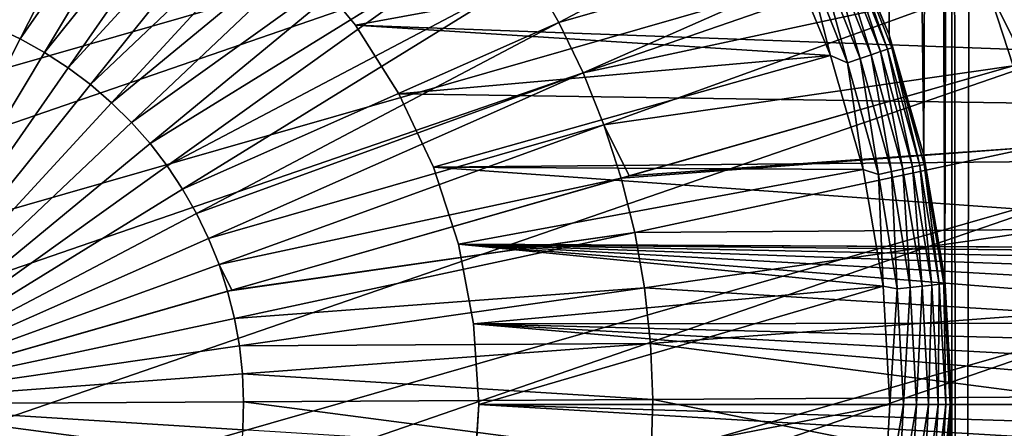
# Model space of a CAD drawing. Header units: millimetres. Extents: x -50 to 50, y -50 to 50.
# Tile 51 of 77: x 1.5 to 9.4, y -0.2 to 3.1. Entities that reach past the tile are written whole.
import ezdxf

# ---------------------------------------------------------------- set-up
doc = ezdxf.new("R2010")
doc.units = ezdxf.units.MM
doc.header["$LTSCALE"] = 65.185185
for name, color, linetype in [('1', 7, 'CONTINUOUS'), ('2', 7, 'CONTINUOUS'), ('24', 7, 'CONTINUOUS'), ('25', 7, 'CONTINUOUS'), ('3', 7, 'CONTINUOUS'), ('36', 7, 'CONTINUOUS'), ('37', 7, 'CONTINUOUS'), ('4', 7, 'CONTINUOUS'), ('5', 7, 'CONTINUOUS'), ('6', 7, 'CONTINUOUS'), ('7', 7, 'CONTINUOUS'), ('89', 7, 'CONTINUOUS')]:
    doc.layers.add(name, color=color, linetype=linetype)

msp = doc.modelspace()

# ---------------------------------------------------------------- linework, layer by layer
at = {"layer": '1', "color": 7, "linetype": 'CONTINUOUS'}
for points in [[(28.9384, 4.2583), (29.172, 2.1345), (3.3082, 3.999), (28.9384, 4.2583)], [(3.3082, 3.999), (29.172, 2.1345), (3.7834, 3.5528), (3.3082, 3.999)], [(3.7834, 3.5528), (29.172, 2.1345), (4.1988, 3.0506), (3.7834, 3.5528)], [(4.1988, 3.0506), (29.172, 2.1345), (4.548, 2.5003), (4.1988, 3.0506)], [(4.548, 2.5003), (29.172, 2.1345), (4.8256, 1.9105), (4.548, 2.5003)], [(4.8256, 1.9105), (29.172, 2.1345), (14.1154, 1.2447), (4.8256, 1.9105)], [(5.0269, 1.2907), (4.8256, 1.9105), (14.1154, 1.2447), (5.0269, 1.2907)], [(5.1491, 0.6505), (5.0269, 1.2907), (12.9372, 0.658), (5.1491, 0.6505)], [(12.9372, 0.658), (5.0269, 1.2907), (13.0762, 0.8421), (12.9372, 0.658)], [(13.0762, 0.8421), (5.0269, 1.2907), (13.2467, 0.9975), (13.0762, 0.8421)], [(13.2467, 0.9975), (5.0269, 1.2907), (13.4428, 1.119), (13.2467, 0.9975)], [(13.4428, 1.119), (5.0269, 1.2907), (13.6579, 1.2023), (13.4428, 1.119)], [(13.6579, 1.2023), (5.0269, 1.2907), (13.8846, 1.2447), (13.6579, 1.2023)], [(13.8846, 1.2447), (5.0269, 1.2907), (14.1154, 1.2447), (13.8846, 1.2447)], [(12.8344, 0.4516), (5.1491, 0.6505), (12.9372, 0.658), (12.8344, 0.4516)], [(12.75, 0), (5.1491, 0.6505), (12.7713, 0.2297), (12.75, 0)], [(12.7713, 0.2297), (5.1491, 0.6505), (12.8344, 0.4516), (12.7713, 0.2297)], [(5.19, 0), (5.1491, 0.6505), (12.75, 0), (5.19, 0)], [(5.1531, -0.6178), (5.19, 0), (12.8344, -0.4516), (5.1531, -0.6178)], [(12.8344, -0.4516), (5.19, 0), (12.7713, -0.2297), (12.8344, -0.4516)], [(12.7713, -0.2297), (5.19, 0), (12.75, 0), (12.7713, -0.2297)]]:
    msp.add_3dface(points, dxfattribs=at)
at = {"layer": '2', "color": 7, "linetype": 'CONTINUOUS'}
for points in [[(8.1087, 3.9049, 4.3), (8.495, 2.9725, 4.3), (8.4792, 27.994, 4.3), (8.1087, 3.9049, 4.3)], [(8.495, 2.9725, 4.3), (8.7743, 2.0027, 4.3), (8.4792, 27.994, 4.3), (8.495, 2.9725, 4.3)], [(8.4792, 27.994, 4.3), (8.7743, 2.0027, 4.3), (8.8481, 23.1809, 4.3), (8.4792, 27.994, 4.3)], [(8.7743, 2.0027, 4.3), (8.9434, 1.0077, 4.3), (8.8481, 23.1809, 4.3), (8.7743, 2.0027, 4.3)], [(8.8481, 23.1809, 4.3), (8.9434, 1.0077, 4.3), (8.8853, 22.6362, 4.3), (8.8481, 23.1809, 4.3)], [(8.8853, 22.6362, 4.3), (8.9434, 1.0077, 4.3), (8.9964, 22.1017, 4.3), (8.8853, 22.6362, 4.3)], [(8.9434, 1.0077, 4.3), (9, 0, 4.3), (8.9964, 22.1017, 4.3), (8.9434, 1.0077, 4.3)], [(8.9964, 22.1017, 4.3), (9, 0, 4.3), (9.0649, -27.8099, 4.3), (8.9964, 22.1017, 4.3)], [(9.1792, 21.5873, 4.3), (8.9964, 22.1017, 4.3), (9.0649, -27.8099, 4.3), (9.1792, 21.5873, 4.3)], [(10.0556, -27.4672, 4.3), (9.1792, 21.5873, 4.3), (9.0649, -27.8099, 4.3), (10.0556, -27.4672, 4.3)], [(9.4304, 21.1026, 4.3), (9.1792, 21.5873, 4.3), (10.0556, -27.4672, 4.3), (9.4304, 21.1026, 4.3)], [(9, 0, 4.3), (8.9434, -1.0077, 4.3), (9.0649, -27.8099, 4.3), (9, 0, 4.3)]]:
    msp.add_3dface(points, dxfattribs=at)
at = {"layer": '24', "color": 7, "linetype": 'CONTINUOUS'}
for points in [[(8.5, 0, 10.7), (8.4466, -0.9514, 10.7), (8.6107, 0, 10.6876), (8.5, 0, 10.7)], [(8.6107, 0, 10.6876), (8.4466, -0.9514, 10.7), (8.5602, -0.931, 10.6876), (8.6107, 0, 10.6876)], [(8.7165, 0, 10.6507), (8.5602, -0.931, 10.6876), (8.6654, -0.9424, 10.6507), (8.7165, 0, 10.6507)], [(8.6107, 0, 10.6876), (8.5602, -0.931, 10.6876), (8.7165, 0, 10.6507), (8.6107, 0, 10.6876)], [(8.7165, 0, 10.6507), (8.6654, -0.9424, 10.6507), (8.8115, 0, 10.5911), (8.7165, 0, 10.6507)], [(8.8115, 0, 10.5911), (8.6654, -0.9424, 10.6507), (8.7598, -0.9527, 10.5911), (8.8115, 0, 10.5911)], [(8.8908, 0, 10.5119), (8.7598, -0.9527, 10.5911), (8.8387, -0.9613, 10.5119), (8.8908, 0, 10.5119)], [(8.8115, 0, 10.5911), (8.7598, -0.9527, 10.5911), (8.8908, 0, 10.5119), (8.8115, 0, 10.5911)], [(8.8908, 0, 10.5119), (8.8387, -0.9613, 10.5119), (8.9504, 0, 10.417), (8.8908, 0, 10.5119)], [(8.9504, 0, 10.417), (8.8387, -0.9613, 10.5119), (8.898, -0.9677, 10.417), (8.9504, 0, 10.417)], [(8.9504, 0, 10.417), (8.898, -0.9677, 10.417), (8.9875, 0, 10.3113), (8.9504, 0, 10.417)], [(8.9875, 0, 10.3113), (8.898, -0.9677, 10.417), (8.9348, -0.9717, 10.3113), (8.9875, 0, 10.3113)], [(8.9434, -1.0077, 10.2), (9, 0, 10.2), (8.9348, -0.9717, 10.3113), (8.9434, -1.0077, 10.2)], [(9, 0, 10.2), (8.9875, 0, 10.3113), (8.9348, -0.9717, 10.3113), (9, 0, 10.2)]]:
    msp.add_3dface(points, dxfattribs=at)
at = {"layer": '25', "color": 7, "linetype": 'CONTINUOUS'}
for points in [[(8.4949, 2.9725, 10.2), (8.1087, 3.905, 10.2), (8.1568, 3.7737, 10.3113), (8.4949, 2.9725, 10.2)], [(7.9971, 3.6998, 10.5911), (8.3502, 2.8135, 10.5911), (8.069, 3.7331, 10.5119), (7.9971, 3.6998, 10.5911)], [(8.069, 3.7331, 10.5119), (8.4254, 2.8388, 10.5119), (8.1232, 3.7582, 10.417), (8.069, 3.7331, 10.5119)], [(8.069, 3.7331, 10.5119), (8.3502, 2.8135, 10.5911), (8.4254, 2.8388, 10.5119), (8.069, 3.7331, 10.5119)], [(8.1232, 3.7582, 10.417), (8.4819, 2.8579, 10.417), (8.1568, 3.7737, 10.3113), (8.1232, 3.7582, 10.417)], [(8.1232, 3.7582, 10.417), (8.4254, 2.8388, 10.5119), (8.4819, 2.8579, 10.417), (8.1232, 3.7582, 10.417)], [(8.1568, 3.7737, 10.3113), (8.4819, 2.8579, 10.417), (8.517, 2.8697, 10.3113), (8.1568, 3.7737, 10.3113)], [(8.4949, 2.9725, 10.2), (8.1568, 3.7737, 10.3113), (8.517, 2.8697, 10.3113), (8.4949, 2.9725, 10.2)], [(7.6584, 3.6877, 10.7), (8.0231, 2.807, 10.7), (7.8149, 3.6155, 10.6876), (7.6584, 3.6877, 10.7)], [(7.8149, 3.6155, 10.6876), (8.16, 2.7494, 10.6876), (7.9109, 3.66, 10.6507), (7.8149, 3.6155, 10.6876)], [(7.9109, 3.66, 10.6507), (8.2603, 2.7832, 10.6507), (7.9971, 3.6998, 10.5911), (7.9109, 3.66, 10.6507)], [(7.9109, 3.66, 10.6507), (8.16, 2.7494, 10.6876), (8.2603, 2.7832, 10.6507), (7.9109, 3.66, 10.6507)], [(7.9971, 3.6998, 10.5911), (8.2603, 2.7832, 10.6507), (8.3502, 2.8135, 10.5911), (7.9971, 3.6998, 10.5911)], [(7.8149, 3.6155, 10.6876), (8.0231, 2.807, 10.7), (8.16, 2.7494, 10.6876), (7.8149, 3.6155, 10.6876)], [(8.7744, 2.0027, 10.2), (8.4949, 2.9725, 10.2), (8.517, 2.8697, 10.3113), (8.7744, 2.0027, 10.2)], [(8.4254, 2.8388, 10.5119), (8.6829, 1.9113, 10.5119), (8.4819, 2.8579, 10.417), (8.4254, 2.8388, 10.5119)], [(8.4819, 2.8579, 10.417), (8.7412, 1.9241, 10.417), (8.517, 2.8697, 10.3113), (8.4819, 2.8579, 10.417)], [(8.4819, 2.8579, 10.417), (8.6829, 1.9113, 10.5119), (8.7412, 1.9241, 10.417), (8.4819, 2.8579, 10.417)], [(8.517, 2.8697, 10.3113), (8.7412, 1.9241, 10.417), (8.7773, 1.932, 10.3113), (8.517, 2.8697, 10.3113)], [(8.7744, 2.0027, 10.2), (8.517, 2.8697, 10.3113), (8.7773, 1.932, 10.3113), (8.7744, 2.0027, 10.2)], [(8.0231, 2.807, 10.7), (8.287, 1.8911, 10.7), (8.16, 2.7494, 10.6876), (8.0231, 2.807, 10.7)], [(8.16, 2.7494, 10.6876), (8.4094, 1.851, 10.6876), (8.2603, 2.7832, 10.6507), (8.16, 2.7494, 10.6876)], [(8.2603, 2.7832, 10.6507), (8.5127, 1.8738, 10.6507), (8.3502, 2.8135, 10.5911), (8.2603, 2.7832, 10.6507)], [(8.2603, 2.7832, 10.6507), (8.4094, 1.851, 10.6876), (8.5127, 1.8738, 10.6507), (8.2603, 2.7832, 10.6507)], [(8.3502, 2.8135, 10.5911), (8.6055, 1.8942, 10.5911), (8.4254, 2.8388, 10.5119), (8.3502, 2.8135, 10.5911)], [(8.3502, 2.8135, 10.5911), (8.5127, 1.8738, 10.6507), (8.6055, 1.8942, 10.5911), (8.3502, 2.8135, 10.5911)], [(8.4254, 2.8388, 10.5119), (8.6055, 1.8942, 10.5911), (8.6829, 1.9113, 10.5119), (8.4254, 2.8388, 10.5119)], [(8.16, 2.7494, 10.6876), (8.287, 1.8911, 10.7), (8.4094, 1.851, 10.6876), (8.16, 2.7494, 10.6876)], [(8.9434, 1.0077, 10.2), (8.7744, 2.0027, 10.2), (8.7773, 1.932, 10.3113), (8.9434, 1.0077, 10.2)], [(8.6055, 1.8942, 10.5911), (8.7598, 0.9527, 10.5911), (8.6829, 1.9113, 10.5119), (8.6055, 1.8942, 10.5911)], [(8.6829, 1.9113, 10.5119), (8.8387, 0.9613, 10.5119), (8.7412, 1.9241, 10.417), (8.6829, 1.9113, 10.5119)], [(8.6829, 1.9113, 10.5119), (8.7598, 0.9527, 10.5911), (8.8387, 0.9613, 10.5119), (8.6829, 1.9113, 10.5119)], [(8.7412, 1.9241, 10.417), (8.898, 0.9677, 10.417), (8.7773, 1.932, 10.3113), (8.7412, 1.9241, 10.417)], [(8.7412, 1.9241, 10.417), (8.8387, 0.9613, 10.5119), (8.898, 0.9677, 10.417), (8.7412, 1.9241, 10.417)], [(8.7773, 1.932, 10.3113), (8.898, 0.9677, 10.417), (8.9348, 0.9717, 10.3113), (8.7773, 1.932, 10.3113)], [(8.9434, 1.0077, 10.2), (8.7773, 1.932, 10.3113), (8.9348, 0.9717, 10.3113), (8.9434, 1.0077, 10.2)], [(8.287, 1.8911, 10.7), (8.4466, 0.9514, 10.7), (8.4094, 1.851, 10.6876), (8.287, 1.8911, 10.7)], [(8.4094, 1.851, 10.6876), (8.5602, 0.931, 10.6876), (8.5127, 1.8738, 10.6507), (8.4094, 1.851, 10.6876)], [(8.4094, 1.851, 10.6876), (8.4466, 0.9514, 10.7), (8.5602, 0.931, 10.6876), (8.4094, 1.851, 10.6876)], [(8.5127, 1.8738, 10.6507), (8.6654, 0.9424, 10.6507), (8.6055, 1.8942, 10.5911), (8.5127, 1.8738, 10.6507)], [(8.5127, 1.8738, 10.6507), (8.5602, 0.931, 10.6876), (8.6654, 0.9424, 10.6507), (8.5127, 1.8738, 10.6507)], [(8.6055, 1.8942, 10.5911), (8.6654, 0.9424, 10.6507), (8.7598, 0.9527, 10.5911), (8.6055, 1.8942, 10.5911)], [(8.4466, 0.9514, 10.7), (8.5, 0, 10.7), (8.5602, 0.931, 10.6876), (8.4466, 0.9514, 10.7)], [(8.6654, 0.9424, 10.6507), (8.7165, 0, 10.6507), (8.7598, 0.9527, 10.5911), (8.6654, 0.9424, 10.6507)], [(8.7165, 0, 10.6507), (8.8115, 0, 10.5911), (8.7598, 0.9527, 10.5911), (8.7165, 0, 10.6507)], [(8.7598, 0.9527, 10.5911), (8.8115, 0, 10.5911), (8.8387, 0.9613, 10.5119), (8.7598, 0.9527, 10.5911)], [(8.8115, 0, 10.5911), (8.8908, 0, 10.5119), (8.8387, 0.9613, 10.5119), (8.8115, 0, 10.5911)], [(8.8387, 0.9613, 10.5119), (8.8908, 0, 10.5119), (8.898, 0.9677, 10.417), (8.8387, 0.9613, 10.5119)], [(8.8908, 0, 10.5119), (8.9504, 0, 10.417), (8.898, 0.9677, 10.417), (8.8908, 0, 10.5119)], [(8.898, 0.9677, 10.417), (8.9504, 0, 10.417), (8.9348, 0.9717, 10.3113), (8.898, 0.9677, 10.417)], [(8.9875, 0, 10.3113), (8.9434, 1.0077, 10.2), (8.9348, 0.9717, 10.3113), (8.9875, 0, 10.3113)], [(8.9504, 0, 10.417), (8.9875, 0, 10.3113), (8.9348, 0.9717, 10.3113), (8.9504, 0, 10.417)], [(9, 0, 10.2), (8.9434, 1.0077, 10.2), (8.9875, 0, 10.3113), (9, 0, 10.2)], [(8.5, 0, 10.7), (8.6107, 0, 10.6876), (8.5602, 0.931, 10.6876), (8.5, 0, 10.7)], [(8.5602, 0.931, 10.6876), (8.6107, 0, 10.6876), (8.6654, 0.9424, 10.6507), (8.5602, 0.931, 10.6876)], [(8.6107, 0, 10.6876), (8.7165, 0, 10.6507), (8.6654, 0.9424, 10.6507), (8.6107, 0, 10.6876)]]:
    msp.add_3dface(points, dxfattribs=at)
at = {"layer": '3', "color": 7, "linetype": 'CONTINUOUS'}
for points in [[(3.7834, 3.5528, 10.7), (4.1988, 3.0506, 10.7), (7.6584, 3.6877, 10.7), (3.7834, 3.5528, 10.7)], [(7.6584, 3.6877, 10.7), (4.1988, 3.0506, 10.7), (8.0231, 2.807, 10.7), (7.6584, 3.6877, 10.7)], [(4.1988, 3.0506, 10.7), (4.548, 2.5003, 10.7), (8.0231, 2.807, 10.7), (4.1988, 3.0506, 10.7)], [(4.548, 2.5003, 10.7), (4.8255, 1.9106, 10.7), (8.0231, 2.807, 10.7), (4.548, 2.5003, 10.7)], [(8.0231, 2.807, 10.7), (4.8255, 1.9106, 10.7), (8.287, 1.8911, 10.7), (8.0231, 2.807, 10.7)], [(4.8255, 1.9106, 10.7), (5.0269, 1.2907, 10.7), (8.287, 1.8911, 10.7), (4.8255, 1.9106, 10.7)], [(8.287, 1.8911, 10.7), (5.0269, 1.2907, 10.7), (8.4466, 0.9514, 10.7), (8.287, 1.8911, 10.7)], [(5.0269, 1.2907, 10.7), (5.1491, 0.6505, 10.7), (8.4466, 0.9514, 10.7), (5.0269, 1.2907, 10.7)], [(5.1491, 0.6505, 10.7), (5.19, 0, 10.7), (8.4466, 0.9514, 10.7), (5.1491, 0.6505, 10.7)], [(5.19, 0, 10.7), (8.5, 0, 10.7), (8.4466, 0.9514, 10.7), (5.19, 0, 10.7)], [(5.19, 0, 10.7), (5.1491, -0.6505, 10.7), (8.5, 0, 10.7), (5.19, 0, 10.7)], [(8.5, 0, 10.7), (5.1491, -0.6505, 10.7), (8.4466, -0.9514, 10.7), (8.5, 0, 10.7)]]:
    msp.add_3dface(points, dxfattribs=at)
at = {"layer": '36', "color": 7, "linetype": 'CONTINUOUS'}
for points in [[(1.0834, 3.1179, -17.4677), (2.5882, 6.0677, -17.2506), (1.2934, 3.0365, -17.4677), (1.0834, 3.1179, -17.4677)], [(2.5882, 6.0677, -17.2506), (2.9961, 5.8767, -17.2506), (1.2934, 3.0365, -17.4677), (2.5882, 6.0677, -17.2506)], [(1.2934, 3.0365, -17.4677), (2.9961, 5.8767, -17.2506), (1.4974, 2.941, -17.4677), (1.2934, 3.0365, -17.4677)], [(2.9961, 5.8767, -17.2506), (3.39, 5.6584, -17.2506), (1.4974, 2.941, -17.4677), (2.9961, 5.8767, -17.2506)], [(1.4974, 2.941, -17.4677), (3.39, 5.6584, -17.2506), (1.6945, 2.8318, -17.4677), (1.4974, 2.941, -17.4677)], [(3.39, 5.6584, -17.2506), (3.768, 5.4137, -17.2506), (1.6945, 2.8318, -17.4677), (3.39, 5.6584, -17.2506)], [(1.6945, 2.8318, -17.4677), (3.768, 5.4137, -17.2506), (1.8836, 2.7094, -17.4677), (1.6945, 2.8318, -17.4677)], [(3.768, 5.4137, -17.2506), (4.1285, 5.1438, -17.2506), (1.8836, 2.7094, -17.4677), (3.768, 5.4137, -17.2506)], [(1.8836, 2.7094, -17.4677), (4.1285, 5.1438, -17.2506), (2.0639, 2.5743, -17.4677), (1.8836, 2.7094, -17.4677)], [(4.1285, 5.1438, -17.2506), (4.4697, 4.8499, -17.2506), (2.0639, 2.5743, -17.4677), (4.1285, 5.1438, -17.2506)], [(2.0639, 2.5743, -17.4677), (4.4697, 4.8499, -17.2506), (2.2346, 2.4273, -17.4677), (2.0639, 2.5743, -17.4677)], [(4.4697, 4.8499, -17.2506), (4.7901, 4.5334, -17.2506), (2.2346, 2.4273, -17.4677), (4.4697, 4.8499, -17.2506)], [(5.6117, 3.4635, -17.2506), (8.7408, 4.6006, -16.8891), (5.8348, 3.0723, -17.2506), (5.6117, 3.4635, -17.2506)], [(8.7408, 4.6006, -16.8891), (9.0342, 3.9932, -16.8891), (5.8348, 3.0723, -17.2506), (8.7408, 4.6006, -16.8891)], [(2.2346, 2.4273, -17.4677), (4.7901, 4.5334, -17.2506), (2.3949, 2.269, -17.4677), (2.2346, 2.4273, -17.4677)], [(4.7901, 4.5334, -17.2506), (5.0881, 4.1957, -17.2506), (2.3949, 2.269, -17.4677), (4.7901, 4.5334, -17.2506)], [(2.3949, 2.269, -17.4677), (5.0881, 4.1957, -17.2506), (2.5439, 2.1001, -17.4677), (2.3949, 2.269, -17.4677)], [(5.0881, 4.1957, -17.2506), (5.3624, 3.8386, -17.2506), (2.5439, 2.1001, -17.4677), (5.0881, 4.1957, -17.2506)], [(5.8348, 3.0723, -17.2506), (9.0342, 3.9932, -16.8891), (6.0306, 2.6668, -17.2506), (5.8348, 3.0723, -17.2506)], [(9.0342, 3.9932, -16.8891), (9.2855, 3.3672, -16.8891), (6.0306, 2.6668, -17.2506), (9.0342, 3.9932, -16.8891)], [(2.5439, 2.1001, -17.4677), (5.3624, 3.8386, -17.2506), (2.6811, 1.9214, -17.4677), (2.5439, 2.1001, -17.4677)], [(5.3624, 3.8386, -17.2506), (5.6117, 3.4635, -17.2506), (2.6811, 1.9214, -17.4677), (5.3624, 3.8386, -17.2506)], [(9.2855, 3.3672, -16.8891), (12.6314, 3.6253, -16.3839), (9.5864, 2.7521, -16.8762), (9.2855, 3.3672, -16.8891)], [(2.6811, 1.9214, -17.4677), (5.6117, 3.4635, -17.2506), (2.8058, 1.7338, -17.4677), (2.6811, 1.9214, -17.4677)], [(5.6117, 3.4635, -17.2506), (5.8348, 3.0723, -17.2506), (2.8058, 1.7338, -17.4677), (5.6117, 3.4635, -17.2506)], [(6.0306, 2.6668, -17.2506), (9.2855, 3.3672, -16.8891), (6.1984, 2.2489, -17.2506), (6.0306, 2.6668, -17.2506)], [(9.2855, 3.3672, -16.8891), (9.4934, 2.7255, -16.8891), (6.1984, 2.2489, -17.2506), (9.2855, 3.3672, -16.8891)], [(9.4934, 2.7255, -16.8891), (9.2855, 3.3672, -16.8891), (9.5864, 2.7521, -16.8762), (9.4934, 2.7255, -16.8891)], [(1.2934, 3.0365, -17.4677), (1.4974, 2.941, -17.4677), (-0.0026, 0.0025, -17.54), (1.2934, 3.0365, -17.4677)], [(2.8058, 1.7338, -17.4677), (5.8348, 3.0723, -17.2506), (2.9174, 1.5381, -17.4677), (2.8058, 1.7338, -17.4677)], [(5.8348, 3.0723, -17.2506), (6.0306, 2.6668, -17.2506), (2.9174, 1.5381, -17.4677), (5.8348, 3.0723, -17.2506)], [(1.4974, 2.941, -17.4677), (1.6945, 2.8318, -17.4677), (-0.0026, 0.0025, -17.54), (1.4974, 2.941, -17.4677)], [(1.6945, 2.8318, -17.4677), (1.8836, 2.7094, -17.4677), (-0.0026, 0.0025, -17.54), (1.6945, 2.8318, -17.4677)], [(1.8836, 2.7094, -17.4677), (2.0639, 2.5743, -17.4677), (-0.0026, 0.0025, -17.54), (1.8836, 2.7094, -17.4677)], [(6.1984, 2.2489, -17.2506), (9.4934, 2.7255, -16.8891), (6.4005, 1.8386, -17.2448), (6.1984, 2.2489, -17.2506)], [(2.9174, 1.5381, -17.4677), (6.0306, 2.6668, -17.2506), (3.0154, 1.3353, -17.4677), (2.9174, 1.5381, -17.4677)], [(6.0306, 2.6668, -17.2506), (6.1984, 2.2489, -17.2506), (3.0154, 1.3353, -17.4677), (6.0306, 2.6668, -17.2506)], [(2.0639, 2.5743, -17.4677), (2.2346, 2.4273, -17.4677), (-0.0026, 0.0025, -17.54), (2.0639, 2.5743, -17.4677)], [(2.2346, 2.4273, -17.4677), (2.3949, 2.269, -17.4677), (-0.0026, 0.0025, -17.54), (2.2346, 2.4273, -17.4677)], [(2.3949, 2.269, -17.4677), (2.5439, 2.1001, -17.4677), (-0.0026, 0.0025, -17.54), (2.3949, 2.269, -17.4677)], [(3.0154, 1.3353, -17.4677), (6.1984, 2.2489, -17.2506), (3.0993, 1.1262, -17.4677), (3.0154, 1.3353, -17.4677)], [(6.1984, 2.2489, -17.2506), (6.3372, 1.8205, -17.2506), (3.0993, 1.1262, -17.4677), (6.1984, 2.2489, -17.2506)], [(6.3372, 1.8205, -17.2506), (6.1984, 2.2489, -17.2506), (6.4005, 1.8386, -17.2448), (6.3372, 1.8205, -17.2506)], [(2.5439, 2.1001, -17.4677), (2.6811, 1.9214, -17.4677), (-0.0026, 0.0025, -17.54), (2.5439, 2.1001, -17.4677)], [(2.6811, 1.9214, -17.4677), (2.8058, 1.7338, -17.4677), (-0.0026, 0.0025, -17.54), (2.6811, 1.9214, -17.4677)], [(3.0993, 1.1262, -17.4677), (6.3372, 1.8205, -17.2506), (3.2021, 0.9215, -17.4662), (3.0993, 1.1262, -17.4677)], [(2.8058, 1.7338, -17.4677), (2.9174, 1.5381, -17.4677), (-0.0026, 0.0025, -17.54), (2.8058, 1.7338, -17.4677)], [(2.9174, 1.5381, -17.4677), (3.0154, 1.3353, -17.4677), (-0.0026, 0.0025, -17.54), (2.9174, 1.5381, -17.4677)], [(3.0154, 1.3353, -17.4677), (3.0993, 1.1262, -17.4677), (-0.0026, 0.0025, -17.54), (3.0154, 1.3353, -17.4677)], [(3.0993, 1.1262, -17.4677), (3.1688, 0.9119, -17.4677), (-0.0026, 0.0025, -17.54), (3.0993, 1.1262, -17.4677)], [(3.1688, 0.9119, -17.4677), (3.0993, 1.1262, -17.4677), (3.2021, 0.9215, -17.4662), (3.1688, 0.9119, -17.4677)]]:
    msp.add_3dface(points, dxfattribs=at)
at = {"layer": '37', "color": 7, "linetype": 'CONTINUOUS'}
for points in [[(6.4005, 1.8386, -17.2448), (9.4934, 2.7255, -16.8891), (9.6571, 2.0711, -16.8891), (6.4005, 1.8386, -17.2448)], [(6.3372, 1.8205, -17.2506), (9.6571, 2.0711, -16.8891), (6.4465, 1.3836, -17.2506), (6.3372, 1.8205, -17.2506)], [(6.3372, 1.8205, -17.2506), (6.4005, 1.8386, -17.2448), (9.6571, 2.0711, -16.8891), (6.3372, 1.8205, -17.2506)], [(9.6571, 2.0711, -16.8891), (9.7758, 1.4071, -16.8891), (6.4465, 1.3836, -17.2506), (9.6571, 2.0711, -16.8891)], [(3.2021, 0.9215, -17.4662), (6.3372, 1.8205, -17.2506), (6.4465, 1.3836, -17.2506), (3.2021, 0.9215, -17.4662)], [(3.1688, 0.9119, -17.4677), (6.4465, 1.3836, -17.2506), (3.2235, 0.6934, -17.4677), (3.1688, 0.9119, -17.4677)], [(3.1688, 0.9119, -17.4677), (3.2021, 0.9215, -17.4662), (6.4465, 1.3836, -17.2506), (3.1688, 0.9119, -17.4677)], [(6.4465, 1.3836, -17.2506), (6.5257, 0.9403, -17.2506), (3.2235, 0.6934, -17.4677), (6.4465, 1.3836, -17.2506)], [(6.4465, 1.3836, -17.2506), (9.7758, 1.4071, -16.8891), (6.5257, 0.9403, -17.2506), (6.4465, 1.3836, -17.2506)], [(9.7758, 1.4071, -16.8891), (9.8488, 0.7365, -16.8891), (6.5257, 0.9403, -17.2506), (9.7758, 1.4071, -16.8891)], [(-0.0026, 0.0025, -17.54), (3.1688, 0.9119, -17.4677), (3.2235, 0.6934, -17.4677), (-0.0026, 0.0025, -17.54)], [(3.2235, 0.6934, -17.4677), (6.5257, 0.9403, -17.2506), (3.2631, 0.4716, -17.4677), (3.2235, 0.6934, -17.4677)], [(6.5257, 0.9403, -17.2506), (6.5745, 0.4926, -17.2506), (3.2631, 0.4716, -17.4677), (6.5257, 0.9403, -17.2506)], [(6.5257, 0.9403, -17.2506), (9.8488, 0.7365, -16.8891), (6.5745, 0.4926, -17.2506), (6.5257, 0.9403, -17.2506)], [(9.8488, 0.7365, -16.8891), (9.8759, 0.0625, -16.8891), (6.5745, 0.4926, -17.2506), (9.8488, 0.7365, -16.8891)], [(-0.0026, 0.0025, -17.54), (3.2235, 0.6934, -17.4677), (3.2631, 0.4716, -17.4677), (-0.0026, 0.0025, -17.54)], [(3.2631, 0.4716, -17.4677), (6.5745, 0.4926, -17.2506), (3.2875, 0.2477, -17.4677), (3.2631, 0.4716, -17.4677)], [(6.5745, 0.4926, -17.2506), (6.5926, 0.0426, -17.2506), (3.2875, 0.2477, -17.4677), (6.5745, 0.4926, -17.2506)], [(6.5745, 0.4926, -17.2506), (9.8759, 0.0625, -16.8891), (6.5926, 0.0426, -17.2506), (6.5745, 0.4926, -17.2506)], [(-0.0026, 0.0025, -17.54), (3.2631, 0.4716, -17.4677), (3.2875, 0.2477, -17.4677), (-0.0026, 0.0025, -17.54)], [(-0.0026, 0.0025, -17.54), (3.2875, 0.2477, -17.4677), (3.2965, 0.0226, -17.4677), (-0.0026, 0.0025, -17.54)], [(3.2875, 0.2477, -17.4677), (6.5926, 0.0426, -17.2506), (3.2965, 0.0226, -17.4677), (3.2875, 0.2477, -17.4677)], [(-0.0026, 0.0025, -17.54), (3.2965, 0.0226, -17.4677), (3.2902, -0.2026, -17.4677), (-0.0026, 0.0025, -17.54)], [(-0.0026, 0.0025, -17.54), (1.533, -2.9175, -17.4677), (1.3302, -3.0155, -17.4677), (-0.0026, 0.0025, -17.54)], [(-0.0026, 0.0025, -17.54), (1.7287, -2.8059, -17.4677), (1.533, -2.9175, -17.4677), (-0.0026, 0.0025, -17.54)], [(-0.0026, 0.0025, -17.54), (1.9163, -2.6812, -17.4677), (1.7287, -2.8059, -17.4677), (-0.0026, 0.0025, -17.54)], [(-0.0026, 0.0025, -17.54), (2.095, -2.544, -17.4677), (1.9163, -2.6812, -17.4677), (-0.0026, 0.0025, -17.54)], [(-0.0026, 0.0025, -17.54), (2.2639, -2.3949, -17.4677), (2.095, -2.544, -17.4677), (-0.0026, 0.0025, -17.54)], [(-0.0026, 0.0025, -17.54), (2.4222, -2.2346, -17.4677), (2.2639, -2.3949, -17.4677), (-0.0026, 0.0025, -17.54)], [(-0.0026, 0.0025, -17.54), (2.5692, -2.0639, -17.4677), (2.4222, -2.2346, -17.4677), (-0.0026, 0.0025, -17.54)], [(-0.0026, 0.0025, -17.54), (2.7042, -1.8836, -17.4677), (2.5692, -2.0639, -17.4677), (-0.0026, 0.0025, -17.54)], [(-0.0026, 0.0025, -17.54), (2.8267, -1.6945, -17.4677), (2.7042, -1.8836, -17.4677), (-0.0026, 0.0025, -17.54)], [(-0.0026, 0.0025, -17.54), (2.9359, -1.4975, -17.4677), (2.8267, -1.6945, -17.4677), (-0.0026, 0.0025, -17.54)], [(-0.0026, 0.0025, -17.54), (3.0314, -1.2935, -17.4677), (2.9359, -1.4975, -17.4677), (-0.0026, 0.0025, -17.54)], [(-0.0026, 0.0025, -17.54), (3.1127, -1.0834, -17.4677), (3.0314, -1.2935, -17.4677), (-0.0026, 0.0025, -17.54)], [(-0.0026, 0.0025, -17.54), (3.1796, -0.8683, -17.4677), (3.1127, -1.0834, -17.4677), (-0.0026, 0.0025, -17.54)], [(-0.0026, 0.0025, -17.54), (3.2316, -0.6491, -17.4677), (3.1796, -0.8683, -17.4677), (-0.0026, 0.0025, -17.54)], [(-0.0026, 0.0025, -17.54), (3.2685, -0.4268, -17.4677), (3.2316, -0.6491, -17.4677), (-0.0026, 0.0025, -17.54)], [(-0.0026, 0.0025, -17.54), (3.2902, -0.2026, -17.4677), (3.2685, -0.4268, -17.4677), (-0.0026, 0.0025, -17.54)], [(3.2965, 0.0226, -17.4677), (6.5799, -0.4076, -17.2506), (3.2902, -0.2026, -17.4677), (3.2965, 0.0226, -17.4677)], [(6.5926, 0.0426, -17.2506), (6.5799, -0.4076, -17.2506), (3.2965, 0.0226, -17.4677), (6.5926, 0.0426, -17.2506)], [(6.5926, 0.0426, -17.2506), (9.857, -0.6118, -16.8891), (6.5799, -0.4076, -17.2506), (6.5926, 0.0426, -17.2506)], [(9.8759, 0.0625, -16.8891), (9.857, -0.6118, -16.8891), (6.5926, 0.0426, -17.2506), (9.8759, 0.0625, -16.8891)]]:
    msp.add_3dface(points, dxfattribs=at)
at = {"layer": '4', "color": 7, "linetype": 'CONTINUOUS'}
for points in [[(8.4949, 2.9725, 10.2), (8.1087, 3.9049, 4.3), (8.1087, 3.905, 10.2), (8.4949, 2.9725, 10.2)], [(8.495, 2.9725, 4.3), (8.1087, 3.9049, 4.3), (8.4949, 2.9725, 10.2), (8.495, 2.9725, 4.3)], [(8.7744, 2.0027, 10.2), (8.495, 2.9725, 4.3), (8.4949, 2.9725, 10.2), (8.7744, 2.0027, 10.2)], [(8.7743, 2.0027, 4.3), (8.495, 2.9725, 4.3), (8.7744, 2.0027, 10.2), (8.7743, 2.0027, 4.3)], [(8.9434, 1.0077, 4.3), (8.7743, 2.0027, 4.3), (8.9434, 1.0077, 10.2), (8.9434, 1.0077, 4.3)], [(8.9434, 1.0077, 10.2), (8.7743, 2.0027, 4.3), (8.7744, 2.0027, 10.2), (8.9434, 1.0077, 10.2)], [(9, 0, 4.3), (8.9434, 1.0077, 4.3), (9, 0, 10.2), (9, 0, 4.3)], [(9, 0, 10.2), (8.9434, 1.0077, 4.3), (8.9434, 1.0077, 10.2), (9, 0, 10.2)]]:
    msp.add_3dface(points, dxfattribs=at)
at = {"layer": '5', "color": 7, "linetype": 'CONTINUOUS'}
for points in [[(8.9434, -1.0077, 4.3), (9, 0, 4.3), (8.9434, -1.0077, 10.2), (8.9434, -1.0077, 4.3)], [(9, 0, 4.3), (9, 0, 10.2), (8.9434, -1.0077, 10.2), (9, 0, 4.3)]]:
    msp.add_3dface(points, dxfattribs=at)
at = {"layer": '6', "color": 7, "linetype": 'CONTINUOUS'}
for points in [[(5.19, 0, 10.7), (5.1531, -0.6178), (5.1491, -0.6505, 10.7), (5.19, 0, 10.7)], [(5.19, 0), (5.1531, -0.6178), (5.19, 0, 10.7), (5.19, 0)]]:
    msp.add_3dface(points, dxfattribs=at)
at = {"layer": '7', "color": 7, "linetype": 'CONTINUOUS'}
for points in [[(4.1988, 3.0506), (4.1988, 3.0506, 10.7), (3.7834, 3.5528, 10.7), (4.1988, 3.0506)], [(3.7834, 3.5528), (4.1988, 3.0506), (3.7834, 3.5528, 10.7), (3.7834, 3.5528)], [(4.548, 2.5003), (4.548, 2.5003, 10.7), (4.1988, 3.0506, 10.7), (4.548, 2.5003)], [(4.1988, 3.0506), (4.548, 2.5003), (4.1988, 3.0506, 10.7), (4.1988, 3.0506)], [(4.548, 2.5003), (4.8256, 1.9105), (4.548, 2.5003, 10.7), (4.548, 2.5003)], [(4.8256, 1.9105), (4.8255, 1.9106, 10.7), (4.548, 2.5003, 10.7), (4.8256, 1.9105)], [(5.0269, 1.2907), (5.0269, 1.2907, 10.7), (4.8255, 1.9106, 10.7), (5.0269, 1.2907)], [(4.8256, 1.9105), (5.0269, 1.2907), (4.8255, 1.9106, 10.7), (4.8256, 1.9105)], [(5.1491, 0.6505), (5.1491, 0.6505, 10.7), (5.0269, 1.2907, 10.7), (5.1491, 0.6505)], [(5.0269, 1.2907), (5.1491, 0.6505), (5.0269, 1.2907, 10.7), (5.0269, 1.2907)], [(5.19, 0), (5.19, 0, 10.7), (5.1491, 0.6505, 10.7), (5.19, 0)], [(5.1491, 0.6505), (5.19, 0), (5.1491, 0.6505, 10.7), (5.1491, 0.6505)]]:
    msp.add_3dface(points, dxfattribs=at)
at = {"layer": '89', "color": 7, "linetype": 'CONTINUOUS'}
for points in [[(-10.024, 3.6512, -12), (-10.3505, 2.5836, -12), (6.563, 8.407, -12), (-10.024, 3.6512, -12)], [(6.563, 8.407, -12), (-10.3505, 2.5836, -12), (7.4056, 7.6746, -12), (6.563, 8.407, -12)], [(-10.3505, 2.5836, -12), (-10.5636, 1.4881, -12), (7.4056, 7.6746, -12), (-10.3505, 2.5836, -12)], [(7.4056, 7.6746, -12), (-10.5636, 1.4881, -12), (8.1668, 6.8584, -12), (7.4056, 7.6746, -12)], [(-10.5636, 1.4881, -12), (-10.661, 0.3755, -12), (8.1668, 6.8584, -12), (-10.5636, 1.4881, -12)], [(8.1668, 6.8584, -12), (-10.661, 0.3755, -12), (8.839, 5.9665, -12), (8.1668, 6.8584, -12)], [(-10.661, 0.3755, -12), (-10.6416, -0.7406, -12), (8.839, 5.9665, -12), (-10.661, 0.3755, -12)], [(8.839, 5.9665, -12), (-10.6416, -0.7406, -12), (9.414, 5.0095, -12), (8.839, 5.9665, -12)], [(-10.6416, -0.7406, -12), (-10.5057, -1.8484, -12), (9.414, 5.0095, -12), (-10.6416, -0.7406, -12)], [(9.414, 5.0095, -12), (-10.5057, -1.8484, -12), (9.8858, 3.9978, -12), (9.414, 5.0095, -12)], [(-10.5057, -1.8484, -12), (-10.2544, -2.9371, -12), (9.8858, 3.9978, -12), (-10.5057, -1.8484, -12)], [(9.8858, 3.9978, -12), (-10.2544, -2.9371, -12), (10.2493, 2.9422, -12), (9.8858, 3.9978, -12)], [(10.2493, 2.9422, -12), (-10.2544, -2.9371, -12), (-9.8909, -3.9928, -12), (10.2493, 2.9422, -12)], [(10.5005, 1.8535, -12), (10.2493, 2.9422, -12), (-9.8909, -3.9928, -12), (10.5005, 1.8535, -12)], [(-9.4192, -5.0044, -12), (10.5005, 1.8535, -12), (-9.8909, -3.9928, -12), (-9.4192, -5.0044, -12)], [(10.6365, 0.7456, -12), (10.5005, 1.8535, -12), (-9.4192, -5.0044, -12), (10.6365, 0.7456, -12)], [(-8.8442, -5.9614, -12), (10.6365, 0.7456, -12), (-9.4192, -5.0044, -12), (-8.8442, -5.9614, -12)], [(10.6559, -0.3704, -12), (10.6365, 0.7456, -12), (-8.8442, -5.9614, -12), (10.6559, -0.3704, -12)]]:
    msp.add_3dface(points, dxfattribs=at)

doc.saveas('drawing.dxf')
